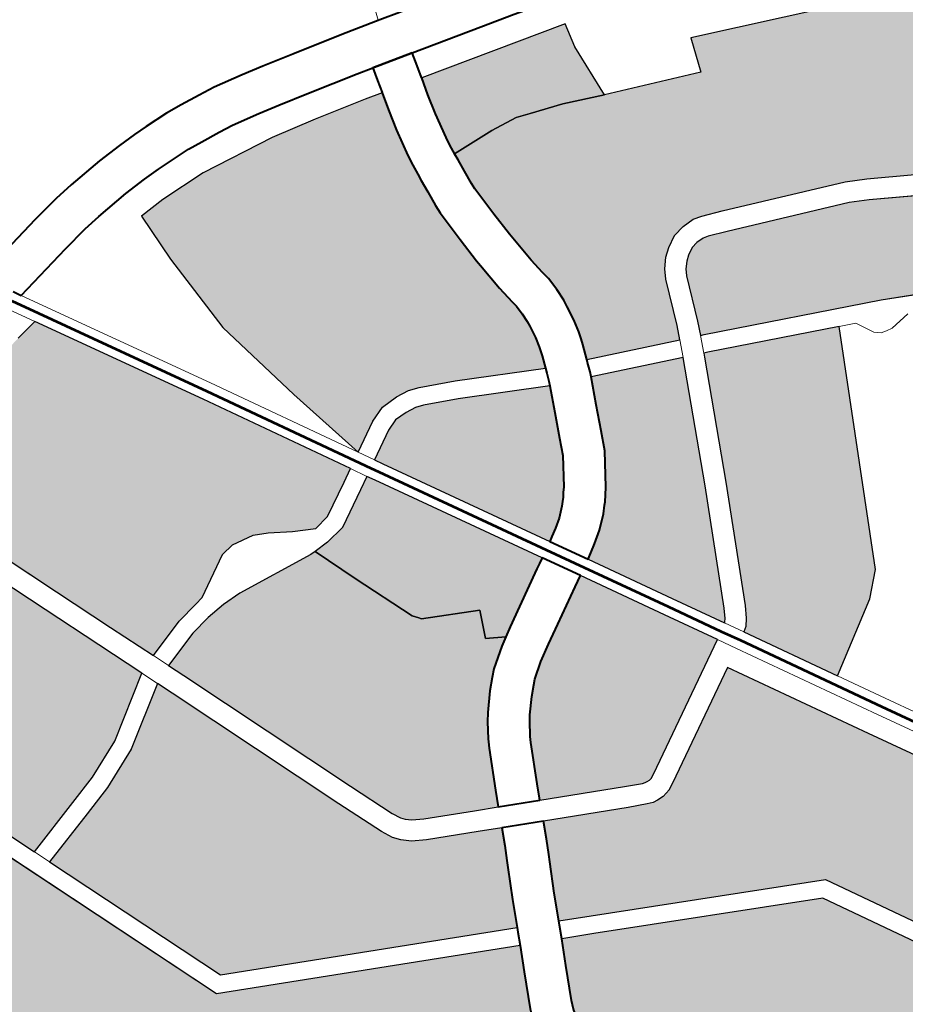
# Model space of a CAD drawing. Header units: metres. Extents: x 148691 to 149199, y 486355 to 486958.
# Tile 55 of 93: x 149125.51 to 149132.86, y 486525.89 to 486534.07. Entities that reach past the tile are written whole.
import ezdxf

# ---------------------------------------------------------------- set-up
doc = ezdxf.new("R2010")
doc.units = ezdxf.units.M
doc.header["$MEASUREMENT"] = 0
for name, color, linetype, lineweight in [('WVB-alg-onderhoek', 7, 'Continuous', 30), ('WVB-pen-brm-dik 018', 6, 'Continuous', 13), ('WVB-pen-brm-dik 050', 6, 'Continuous', 53), ('WVB-pen-dik 035', 1, 'Continuous', 40), ('WVB-raster-20%', 254, 'Continuous', 30), ('WVB-raster-60%', 253, 'Continuous', 30)]:
    doc.layers.add(name, color=color, linetype=linetype, lineweight=lineweight)

# ---------------------------------------------------------------- blocks, each defined once
blk = doc.blocks.new('INZET')
at = {"layer": 'WVB-raster-20%'}
for points in [[(-0.124828, -0.076687), (-0.124881, -0.075963), (-0.124881, -0.075504), (-0.124833, -0.075266), (-0.124722, -0.074711), (-0.124532, -0.07403), (-0.124118, -0.072438), (-0.124698, -0.072322), (-0.124072, -0.070026), (-0.12282, -0.067058), (-0.123887, -0.066664), (-0.12333, -0.065389), (-0.122287, -0.065852), (-0.121962, -0.065017), (-0.121104, -0.063696), (-0.120478, -0.063139), (-0.119945, -0.062791), (-0.119018, -0.062351), (-0.116277, -0.061034), (-0.116225, -0.061122), (-0.11617, -0.061215), (-0.116119, -0.061309), (-0.116065, -0.06141), (-0.115915, -0.061618), (-0.115731, -0.061848), (-0.115482, -0.062108), (-0.115365, -0.062212), (-0.115081, -0.062413), (-0.114884, -0.06253), (-0.114676, -0.062638), (-0.11449, -0.06272), (-0.114321, -0.062787), (-0.114074, -0.062866), (-0.114107, -0.06296), (-0.114198, -0.063226), (-0.114251, -0.063343), (-0.114307, -0.063433), (-0.114361, -0.0635), (-0.114433, -0.063571), (-0.114506, -0.063624), (-0.115791, -0.064335), (-0.118399, -0.065744), (-0.118933, -0.066033), (-0.119063, -0.066144), (-0.119167, -0.066238), (-0.119301, -0.066378), (-0.119415, -0.066522), (-0.119611, -0.066897), (-0.120384, -0.068727), (-0.121264, -0.07083), (-0.121387, -0.07117), (-0.121917, -0.073204), (-0.121997, -0.073541), (-0.122016, -0.073691), (-0.121991, -0.073897), (-0.121924, -0.07409), (-0.121792, -0.074267), (-0.121672, -0.074387), (-0.121509, -0.074493), (-0.121348, -0.074561), (-0.12058, -0.074754), (-0.120352, -0.074823), (-0.120784, -0.076342), (-0.121033, -0.076284), (-0.121129, -0.076264), (-0.121249, -0.076246), (-0.121463, -0.076225), (-0.121705, -0.076221), (-0.121832, -0.076221), (-0.12204, -0.076241), (-0.122268, -0.076275), (-0.122403, -0.076317), (-0.122671, -0.076389), (-0.123137, -0.07649), (-0.123221, -0.076508), (-0.123638, -0.076581), (-0.124155, -0.076661), (-0.124259, -0.07667), (-0.124496, -0.076679), (-0.124711, -0.076684)], [(-0.115565, -0.076149), (-0.11563, -0.076078), (-0.115746, -0.076005), (-0.11594, -0.075925), (-0.117901, -0.075251), (-0.119902, -0.074594), (-0.119969, -0.074574), (-0.119951, -0.074511), (-0.119313, -0.072379), (-0.11546, -0.073729), (-0.115075, -0.074041), (-0.114191, -0.075111)], [(-0.117567, -0.088123), (-0.117983, -0.087197), (-0.118212, -0.086697), (-0.11859, -0.086053), (-0.119353, -0.085157), (-0.119094, -0.085014), (-0.116179, -0.083425), (-0.11544, -0.083015), (-0.115269, -0.082898), (-0.115166, -0.082794), (-0.115067, -0.082647), (-0.114971, -0.082419), (-0.114692, -0.081598), (-0.114564, -0.081219), (-0.114279, -0.081311), (-0.114044, -0.081396), (-0.113931, -0.081437), (-0.113429, -0.081619), (-0.112979, -0.081768), (-0.114583, -0.08649)], [(-0.121509, -0.090279), (-0.12227, -0.088892), (-0.122839, -0.087845), (-0.122983, -0.087576), (-0.122999, -0.087534), (-0.123009, -0.087496), (-0.123013, -0.087432), (-0.12301, -0.087375), (-0.122996, -0.087301), (-0.12297, -0.087224), (-0.122956, -0.087197), (-0.122914, -0.08714), (-0.122875, -0.0871), (-0.122842, -0.087075), (-0.122678, -0.086986), (-0.121309, -0.086233), (-0.120371, -0.08572), (-0.119621, -0.085305), (-0.118835, -0.086227), (-0.118479, -0.086835), (-0.118257, -0.087321), (-0.117831, -0.088267)]]:
    blk.add_hatch(color=256, dxfattribs=at).paths.add_polyline_path(points)
at = {"layer": 'WVB-raster-20%', "extrusion": (0, 0, -1)}
for points in [[(0.120256, -0.074487), (0.120239, -0.074427), (0.11938, -0.071558), (0.119094, -0.070733), (0.117783, -0.067528), (0.117413, -0.066636), (0.118075, -0.066364), (0.118059, -0.066299), (0.115479, -0.064906), (0.113856, -0.064008), (0.113151, -0.06352), (0.11319, -0.063453), (0.113208, -0.063421), (0.113289, -0.063309), (0.113361, -0.063232), (0.11348, -0.063117), (0.113532, -0.063076), (0.113627, -0.063024), (0.113742, -0.062977), (0.113776, -0.063074), (0.113872, -0.063356), (0.113942, -0.063509), (0.114021, -0.063636), (0.114101, -0.063734), (0.114205, -0.063839), (0.114318, -0.06392), (0.115623, -0.064642), (0.118233, -0.066052), (0.118733, -0.066322), (0.118831, -0.066407), (0.118924, -0.06649), (0.119037, -0.066608), (0.11912, -0.066713), (0.119295, -0.067047), (0.120061, -0.068863), (0.120938, -0.070957), (0.121052, -0.071274), (0.121577, -0.073289), (0.121652, -0.073604), (0.121664, -0.073692), (0.121648, -0.073817), (0.121611, -0.073924), (0.121526, -0.074037), (0.12145, -0.074114), (0.121344, -0.074183), (0.121236, -0.074228), (0.120487, -0.074417)], [(0.112754, -0.081105), (0.112579, -0.080591), (0.111296, -0.07687), (0.1082, -0.074546), (0.108613, -0.073993), (0.109591, -0.072712), (0.109656, -0.072652), (0.109734, -0.072617), (0.109811, -0.072603), (0.113103, -0.075104), (0.115167, -0.076663), (0.113972, -0.078267), (0.113825, -0.078466), (0.11377, -0.078606), (0.113764, -0.078718), (0.113764, -0.078801), (0.113786, -0.078899), (0.113884, -0.079207), (0.11434, -0.080556), (0.114054, -0.080648), (0.113805, -0.080738), (0.113692, -0.080779), (0.113199, -0.080958)], [(0.110972, -0.081622), (0.11075, -0.081581), (0.110617, -0.081543), (0.110429, -0.081462), (0.110269, -0.081385), (0.10997, -0.081217), (0.10973, -0.08108), (0.109638, -0.081029), (0.109002, -0.08068), (0.108549, -0.080433), (0.108389, -0.080346), (0.108289, -0.080293), (0.107749, -0.080008), (0.107081, -0.079633), (0.10699, -0.079584), (0.106635, -0.079393), (0.106567, -0.07935), (0.106465, -0.079277), (0.106333, -0.079174), (0.106208, -0.079067), (0.106116, -0.078968), (0.106039, -0.078882), (0.106006, -0.078844), (0.105874, -0.07868), (0.105789, -0.078566), (0.105751, -0.078504), (0.105718, -0.078444), (0.105674, -0.078354), (0.105583, -0.07815), (0.105547, -0.078057), (0.105452, -0.077782), (0.105335, -0.077451), (0.105275, -0.077287), (0.10522, -0.077134), (0.105138, -0.076892), (0.105111, -0.076804), (0.105036, -0.076567), (0.105, -0.076451), (0.104955, -0.07631), (0.104885, -0.076094), (0.107352, -0.075249), (0.107584, -0.075149), (0.107759, -0.075021), (0.107925, -0.074871), (0.10801, -0.074778), (0.111042, -0.077054), (0.112295, -0.080688), (0.112469, -0.0812), (0.112468, -0.0812), (0.112044, -0.081344), (0.111485, -0.081536), (0.111345, -0.081571), (0.111231, -0.081589)], [(0.117839, -0.077872), (0.116613, -0.076941), (0.115846, -0.076361), (0.115857, -0.076349), (0.115906, -0.076318), (0.116064, -0.076253), (0.118012, -0.075583), (0.120065, -0.07491), (0.120493, -0.076415), (0.120042, -0.076554), (0.119625, -0.076683), (0.119299, -0.076787), (0.118759, -0.077052), (0.118651, -0.077116), (0.118549, -0.077177), (0.118506, -0.077209), (0.118385, -0.077296), (0.118176, -0.077477), (0.118016, -0.077656), (0.117911, -0.077784)], [(0.119529, -0.084855), (0.119263, -0.084708), (0.116348, -0.083118), (0.115624, -0.082717), (0.115493, -0.082627), (0.115438, -0.082571), (0.115377, -0.08248), (0.115298, -0.082294), (0.115024, -0.081486), (0.114897, -0.081111), (0.115162, -0.08102), (0.115829, -0.080787), (0.115927, -0.080751), (0.115978, -0.080731), (0.116231, -0.080606), (0.116366, -0.080529), (0.116667, -0.080333), (0.116844, -0.080194), (0.116961, -0.080104), (0.117232, -0.079813), (0.117338, -0.07968), (0.11747, -0.079994), (0.117928, -0.079854), (0.118253, -0.080778), (0.118289, -0.080813), (0.118368, -0.080892), (0.119362, -0.081438), (0.120069, -0.081819), (0.120056, -0.081908), (0.120039, -0.083246), (0.119999, -0.083574), (0.119927, -0.083902), (0.119815, -0.084245)], [(0.123881, -0.090871), (0.123644, -0.090868), (0.123525, -0.090853), (0.123384, -0.090827), (0.123189, -0.090779), (0.122863, -0.090633), (0.12257, -0.090442), (0.122019, -0.090078), (0.122578, -0.08906), (0.123147, -0.088011), (0.1233, -0.087723), (0.123333, -0.087642), (0.123356, -0.087551), (0.123364, -0.087435), (0.123358, -0.087334), (0.123336, -0.087212), (0.123293, -0.087086), (0.123254, -0.087011), (0.123182, -0.086914), (0.123107, -0.086836), (0.123031, -0.086779), (0.122846, -0.086679), (0.121478, -0.085926), (0.12054, -0.085413), (0.119793, -0.085), (0.120095, -0.084355), (0.120217, -0.083981), (0.120268, -0.083831), (0.12074, -0.083203), (0.120803, -0.08298), (0.120787, -0.082601), (0.120704, -0.082367), (0.120538, -0.081994), (0.120401, -0.081632), (0.120483, -0.081367), (0.120859, -0.080854), (0.121009, -0.080655), (0.123171, -0.082285), (0.125618, -0.084153), (0.125499, -0.084525), (0.124994, -0.086079), (0.124612, -0.087203), (0.124247, -0.088377), (0.124036, -0.089256), (0.123881, -0.090379)], [(0.119798, -0.09289), (0.117177, -0.091454), (0.112537, -0.088929), (0.112563, -0.088883), (0.112637, -0.088739), (0.112689, -0.088616), (0.112745, -0.088451), (0.112809, -0.088251), (0.112836, -0.088109), (0.112868, -0.087923), (0.112873, -0.087799), (0.112882, -0.087623), (0.112875, -0.087424), (0.112861, -0.087199), (0.112827, -0.087001), (0.11281, -0.08691), (0.112776, -0.086766), (0.112742, -0.086659), (0.112689, -0.086478), (0.112596, -0.086203), (0.112166, -0.084888), (0.112116, -0.084751), (0.112075, -0.084638), (0.111804, -0.083896), (0.111589, -0.083243), (0.111436, -0.082764), (0.111296, -0.082374), (0.111276, -0.082289), (0.111332, -0.082282), (0.111486, -0.082257), (0.111683, -0.082208), (0.112271, -0.082007), (0.112691, -0.081864), (0.112694, -0.081862), (0.114337, -0.086697), (0.118527, -0.08899), (0.121101, -0.090399), (0.12064, -0.091241), (0.120584, -0.091371), (0.120556, -0.091471), (0.120536, -0.091523), (0.120509, -0.091586), (0.119916, -0.092678)]]:
    blk.add_hatch(color=256, dxfattribs=at).paths.add_polyline_path(points)
at = {"layer": 'WVB-raster-60%', "extrusion": (0, 0, -1)}
for points in [[(0.124979, -0.07669), (0.124831, -0.076687), (0.124828, -0.076687), (0.124881, -0.075963), (0.124881, -0.075504), (0.124833, -0.075266), (0.124722, -0.074711), (0.124532, -0.07403), (0.125467, -0.074093), (0.125877, -0.074059), (0.126197, -0.076583), (0.125901, -0.076621), (0.125564, -0.076658), (0.125131, -0.076685)], [(0.126338, -0.081771), (0.125483, -0.081676), (0.124073, -0.081438), (0.122537, -0.080915), (0.12119, -0.080416), (0.121532, -0.079963), (0.121667, -0.079712), (0.121705, -0.079425), (0.121705, -0.079199), (0.121667, -0.079018), (0.121489, -0.07844), (0.120974, -0.077016), (0.121183, -0.076968), (0.121252, -0.076954), (0.121335, -0.076941), (0.121504, -0.076925), (0.121711, -0.076921), (0.121799, -0.076921), (0.121956, -0.076936), (0.122111, -0.076959), (0.122208, -0.076989), (0.122505, -0.077069), (0.122989, -0.077174), (0.123088, -0.077196), (0.123525, -0.077272), (0.12407, -0.077356), (0.124214, -0.077369), (0.124475, -0.077379), (0.124695, -0.077384), (0.124815, -0.077387), (0.124983, -0.077391), (0.125165, -0.077385), (0.125625, -0.077355), (0.125983, -0.077316), (0.126284, -0.077278), (0.126322, -0.077577), (0.126417, -0.078465), (0.126481, -0.079241), (0.126496, -0.080524), (0.126417, -0.081327)]]:
    blk.add_hatch(color=256, dxfattribs=at).paths.add_polyline_path(points)
at = {"layer": 'WVB-raster-60%'}
for points in [[(-0.114673, -0.080447), (-0.114933, -0.080358), (-0.115591, -0.080129), (-0.115681, -0.080095), (-0.115699, -0.080089), (-0.115903, -0.079987), (-0.116002, -0.079931), (-0.116259, -0.079763), (-0.116414, -0.079642), (-0.116488, -0.079585), (-0.116702, -0.079355), (-0.116896, -0.079111), (-0.117119, -0.078819), (-0.117534, -0.078273), (-0.117594, -0.078194), (-0.117656, -0.07811), (-0.116432, -0.07718), (-0.115655, -0.076593), (-0.114253, -0.078475), (-0.114134, -0.078637), (-0.114117, -0.07868), (-0.114114, -0.078727), (-0.114114, -0.078763), (-0.114124, -0.078808), (-0.114217, -0.079097)], [(-0.12095, -0.080235), (-0.121278, -0.079801), (-0.121377, -0.079618), (-0.121405, -0.079405), (-0.121405, -0.07923), (-0.121376, -0.079093), (-0.121204, -0.078536), (-0.120681, -0.07709), (-0.120249, -0.077223), (-0.119835, -0.077351), (-0.11956, -0.077438), (-0.119093, -0.077667), (-0.119011, -0.077717), (-0.118934, -0.077762), (-0.118916, -0.077776), (-0.11882, -0.077845), (-0.118668, -0.077977), (-0.118548, -0.07811), (-0.118453, -0.078227), (-0.118397, -0.078296), (-0.120832, -0.080146)], [(-0.120069, -0.081819), (-0.120108, -0.081566), (-0.12021, -0.08123), (-0.120618, -0.080674), (-0.120769, -0.080475), (-0.120651, -0.080385), (-0.118214, -0.078534), (-0.118151, -0.078617), (-0.118091, -0.078697), (-0.117676, -0.079242), (-0.117448, -0.079542), (-0.117338, -0.07968), (-0.11747, -0.079994), (-0.117928, -0.079854), (-0.118253, -0.080778), (-0.118289, -0.080813), (-0.118368, -0.080892), (-0.119362, -0.081438)]]:
    blk.add_hatch(color=256, dxfattribs=at).paths.add_polyline_path(points)
at = {"layer": 'WVB-pen-brm-dik 018'}
for p, q in [((-0.120384, -0.068727), (-0.121264, -0.07083)), ((-0.120938, -0.070957), (-0.120061, -0.068863)), ((-0.124698, -0.072322), (-0.124072, -0.070026)), ((-0.119094, -0.070733), (-0.11938, -0.071558)), ((-0.121264, -0.07083), (-0.121387, -0.07117)), ((-0.121052, -0.071274), (-0.120938, -0.070957)), ((-0.121387, -0.07117), (-0.121917, -0.073204)), ((-0.121577, -0.073289), (-0.121052, -0.071274)), ((-0.118965, -0.071276), (-0.118876, -0.071618)), ((-0.118876, -0.071618), (-0.118965, -0.071276)), ((-0.11938, -0.071558), (-0.120239, -0.074427)), ((-0.11888, -0.071721), (-0.118895, -0.071813)), ((-0.118895, -0.071813), (-0.11888, -0.071721)), ((-0.118876, -0.071618), (-0.11888, -0.071721)), ((-0.11888, -0.071721), (-0.118876, -0.071618)), ((-0.11896, -0.071913), (-0.119098, -0.072017)), ((-0.119098, -0.072017), (-0.11896, -0.071913)), ((-0.118895, -0.071813), (-0.11896, -0.071913)), ((-0.11896, -0.071913), (-0.118895, -0.071813)), ((-0.119098, -0.072017), (-0.119232, -0.072109)), ((-0.119232, -0.072109), (-0.119098, -0.072017)), ((-0.119232, -0.072109), (-0.119313, -0.072379)), ((-0.119313, -0.072379), (-0.119232, -0.072109)), ((-0.124118, -0.072438), (-0.124698, -0.072322)), ((-0.119951, -0.074511), (-0.119313, -0.072379)), ((-0.119313, -0.072379), (-0.11546, -0.073729)), ((-0.110013, -0.072317), (-0.113315, -0.074825)), ((-0.124532, -0.07403), (-0.124118, -0.072438)), ((-0.113103, -0.075104), (-0.109811, -0.072603)), ((-0.121917, -0.073204), (-0.121997, -0.073541)), ((-0.121652, -0.073604), (-0.121577, -0.073289)), ((-0.121997, -0.073541), (-0.122016, -0.073691)), ((-0.122016, -0.073691), (-0.121991, -0.073897)), ((-0.121664, -0.073692), (-0.121652, -0.073604)), ((-0.121648, -0.073817), (-0.121664, -0.073692)), ((-0.11546, -0.073729), (-0.115075, -0.074041)), ((-0.121991, -0.073897), (-0.121924, -0.07409)), ((-0.121611, -0.073924), (-0.121648, -0.073817)), ((-0.126197, -0.076583), (-0.125877, -0.074059)), ((-0.125877, -0.074059), (-0.125467, -0.074093)), ((-0.125467, -0.074093), (-0.124532, -0.07403)), ((-0.121526, -0.074037), (-0.121611, -0.073924)), ((-0.12145, -0.074114), (-0.121526, -0.074037)), ((-0.115075, -0.074041), (-0.114191, -0.075111)), ((-0.121924, -0.07409), (-0.121792, -0.074267)), ((-0.121344, -0.074183), (-0.12145, -0.074114)), ((-0.121236, -0.074228), (-0.121344, -0.074183)), ((-0.120487, -0.074417), (-0.121236, -0.074228)), ((-0.113496, -0.074586), (-0.112996, -0.074205)), ((-0.121792, -0.074267), (-0.121672, -0.074387)), ((-0.121672, -0.074387), (-0.121509, -0.074493)), ((-0.121509, -0.074493), (-0.121348, -0.074561)), ((-0.120256, -0.074487), (-0.120487, -0.074417)), ((-0.120239, -0.074427), (-0.120256, -0.074487)), ((-0.120256, -0.074487), (-0.119969, -0.074574)), ((-0.119969, -0.074574), (-0.120256, -0.074487)), ((-0.119969, -0.074574), (-0.119951, -0.074511)), ((-0.1082, -0.074546), (-0.111296, -0.07687)), ((-0.121348, -0.074561), (-0.12058, -0.074754)), ((-0.119902, -0.074594), (-0.119969, -0.074574)), ((-0.117901, -0.075251), (-0.119902, -0.074594)), ((-0.114191, -0.075111), (-0.113496, -0.074586)), ((-0.126417, -0.074733), (-0.126491, -0.075319)), ((-0.120352, -0.074823), (-0.120784, -0.076342)), ((-0.12058, -0.074754), (-0.120352, -0.074823)), ((-0.120065, -0.07491), (-0.120352, -0.074823)), ((-0.120352, -0.074823), (-0.120065, -0.07491)), ((-0.113315, -0.074825), (-0.115376, -0.076382)), ((-0.111042, -0.077054), (-0.10801, -0.074778)), ((-0.120493, -0.076415), (-0.120065, -0.07491)), ((-0.120065, -0.07491), (-0.118012, -0.075583)), ((-0.115167, -0.076663), (-0.113103, -0.075104)), ((-0.126491, -0.075319), (-0.12664, -0.076526)), ((-0.11594, -0.075925), (-0.117901, -0.075251)), ((-0.118012, -0.075583), (-0.116064, -0.076253)), ((-0.115746, -0.076005), (-0.11594, -0.075925)), ((-0.11563, -0.076078), (-0.115746, -0.076005)), ((-0.115846, -0.076361), (-0.115565, -0.076149)), ((-0.115565, -0.076149), (-0.11563, -0.076078)), ((-0.120784, -0.076342), (-0.120733, -0.076354)), ((-0.120733, -0.076354), (-0.120574, -0.07639)), ((-0.116064, -0.076253), (-0.115906, -0.076318)), ((-0.115906, -0.076318), (-0.115857, -0.076349)), ((-0.115857, -0.076349), (-0.115846, -0.076361)), ((-0.120574, -0.07639), (-0.120493, -0.076415)), ((-0.115376, -0.076382), (-0.115655, -0.076593)), ((-0.12664, -0.076526), (-0.126409, -0.076557)), ((-0.126409, -0.076557), (-0.126202, -0.076583)), ((-0.126202, -0.076583), (-0.126197, -0.076583)), ((-0.115655, -0.076593), (-0.114253, -0.078475)), ((-0.113972, -0.078267), (-0.115167, -0.076663)), ((-0.127452, -0.077417), (-0.127381, -0.076823)), ((-0.127381, -0.076823), (-0.127366, -0.076701)), ((-0.111296, -0.07687), (-0.112579, -0.080591)), ((-0.120974, -0.077016), (-0.121489, -0.07844)), ((-0.121204, -0.078536), (-0.120681, -0.07709)), ((-0.120891, -0.077036), (-0.120974, -0.077016)), ((-0.120756, -0.077067), (-0.120891, -0.077036)), ((-0.120681, -0.07709), (-0.120756, -0.077067)), ((-0.112295, -0.080688), (-0.111042, -0.077054)), ((-0.126723, -0.077221), (-0.126756, -0.077497)), ((-0.126499, -0.077251), (-0.126723, -0.077221)), ((-0.12629, -0.077277), (-0.126499, -0.077251)), ((-0.126322, -0.077577), (-0.126284, -0.077278)), ((-0.126284, -0.077278), (-0.12629, -0.077277)), ((-0.127547, -0.078291), (-0.127452, -0.077417)), ((-0.126756, -0.077497), (-0.126851, -0.078364)), ((-0.126417, -0.078465), (-0.126322, -0.077577)), ((-0.127601, -0.078825), (-0.127547, -0.078291)), ((-0.113825, -0.078466), (-0.113972, -0.078267)), ((-0.126851, -0.078364), (-0.126904, -0.078891)), ((-0.126481, -0.079241), (-0.126417, -0.078465)), ((-0.121489, -0.07844), (-0.121667, -0.079018)), ((-0.114253, -0.078475), (-0.114134, -0.078637)), ((-0.11377, -0.078606), (-0.113825, -0.078466)), ((-0.121376, -0.079093), (-0.121204, -0.078536)), ((-0.114134, -0.078637), (-0.114117, -0.07868)), ((-0.113764, -0.078718), (-0.11377, -0.078606)), ((-0.114124, -0.078808), (-0.114217, -0.079097)), ((-0.114114, -0.078763), (-0.114124, -0.078808)), ((-0.114117, -0.07868), (-0.114114, -0.078727)), ((-0.114114, -0.078727), (-0.114114, -0.078763)), ((-0.113786, -0.078899), (-0.113764, -0.078801)), ((-0.113764, -0.078801), (-0.113764, -0.078718)), ((-0.127634, -0.079196), (-0.127601, -0.078825)), ((-0.126904, -0.078891), (-0.126936, -0.079251)), ((-0.113884, -0.079207), (-0.113786, -0.078899)), ((-0.121667, -0.079018), (-0.121705, -0.079199)), ((-0.121405, -0.07923), (-0.121376, -0.079093)), ((-0.114217, -0.079097), (-0.114673, -0.080447)), ((-0.127668, -0.079703), (-0.127634, -0.079196)), ((-0.126936, -0.079251), (-0.126968, -0.079726)), ((-0.126496, -0.080524), (-0.126481, -0.079241)), ((-0.121705, -0.079199), (-0.121705, -0.079425)), ((-0.121405, -0.079405), (-0.121405, -0.07923)), ((-0.11434, -0.080556), (-0.113884, -0.079207)), ((-0.121705, -0.079425), (-0.121667, -0.079712)), ((-0.121377, -0.079618), (-0.121405, -0.079405)), ((-0.121278, -0.079801), (-0.121377, -0.079618)), ((-0.127668, -0.079986), (-0.127668, -0.079703)), ((-0.126968, -0.079726), (-0.126968, -0.079979)), ((-0.121667, -0.079712), (-0.121532, -0.079963)), ((-0.12095, -0.080235), (-0.121278, -0.079801)), ((-0.127662, -0.080322), (-0.127668, -0.079986)), ((-0.126968, -0.079979), (-0.126962, -0.080305)), ((-0.121532, -0.079963), (-0.12119, -0.080416)), ((-0.12119, -0.080416), (-0.12095, -0.080235)), ((-0.127654, -0.080602), (-0.127662, -0.080322)), ((-0.126962, -0.080305), (-0.126955, -0.08056)), ((-0.123353, -0.082046), (-0.12119, -0.080416)), ((-0.12119, -0.080416), (-0.122537, -0.080915)), ((-0.127617, -0.081007), (-0.127654, -0.080602)), ((-0.126955, -0.08056), (-0.126921, -0.080937)), ((-0.126417, -0.081327), (-0.126496, -0.080524)), ((-0.120769, -0.080475), (-0.121009, -0.080655)), ((-0.120618, -0.080674), (-0.120769, -0.080475)), ((-0.114673, -0.080447), (-0.114897, -0.081111)), ((-0.114564, -0.081219), (-0.11434, -0.080556)), ((-0.112579, -0.080591), (-0.112754, -0.081105)), ((-0.121009, -0.080655), (-0.120859, -0.080854)), ((-0.12021, -0.08123), (-0.120618, -0.080674)), ((-0.112469, -0.0812), (-0.112295, -0.080688)), ((-0.122537, -0.080915), (-0.124073, -0.081438)), ((-0.120859, -0.080854), (-0.120483, -0.081367)), ((-0.127592, -0.08124), (-0.127617, -0.081007)), ((-0.126921, -0.080937), (-0.126897, -0.081151)), ((-0.127547, -0.081546), (-0.127592, -0.08124)), ((-0.126897, -0.081151), (-0.126856, -0.081436)), ((-0.120108, -0.081566), (-0.12021, -0.08123)), ((-0.114897, -0.081111), (-0.115024, -0.081486)), ((-0.114692, -0.081598), (-0.114564, -0.081219)), ((-0.112754, -0.081105), (-0.112688, -0.081127)), ((-0.112688, -0.081127), (-0.112469, -0.0812)), ((-0.126338, -0.081771), (-0.126417, -0.081327)), ((-0.120483, -0.081367), (-0.120401, -0.081632)), ((-0.127477, -0.081958), (-0.127547, -0.081546)), ((-0.126856, -0.081436), (-0.12679, -0.081823)), ((-0.124073, -0.081438), (-0.125483, -0.081676)), ((-0.120069, -0.081819), (-0.120108, -0.081566)), ((-0.115024, -0.081486), (-0.115298, -0.082294)), ((-0.125483, -0.081676), (-0.126338, -0.081771)), ((-0.120401, -0.081632), (-0.120538, -0.081994)), ((-0.114971, -0.082419), (-0.114692, -0.081598)), ((-0.12679, -0.081823), (-0.126663, -0.082395)), ((-0.120056, -0.081908), (-0.120069, -0.081819)), ((-0.120039, -0.083246), (-0.120056, -0.081908)), ((-0.112979, -0.081768), (-0.114583, -0.08649)), ((-0.114337, -0.086697), (-0.112694, -0.081862)), ((-0.112908, -0.081792), (-0.112979, -0.081768)), ((-0.112694, -0.081862), (-0.112908, -0.081792)), ((-0.127344, -0.082558), (-0.127477, -0.081958)), ((-0.126107, -0.084149), (-0.123353, -0.082046)), ((-0.120538, -0.081994), (-0.120704, -0.082367)), ((-0.126663, -0.082395), (-0.126587, -0.082693)), ((-0.120704, -0.082367), (-0.120787, -0.082601)), ((-0.115298, -0.082294), (-0.115377, -0.08248)), ((-0.12726, -0.082886), (-0.127344, -0.082558)), ((-0.115438, -0.082571), (-0.115493, -0.082627)), ((-0.115377, -0.08248), (-0.115438, -0.082571)), ((-0.115067, -0.082647), (-0.114971, -0.082419)), ((-0.126587, -0.082693), (-0.126445, -0.083139)), ((-0.120787, -0.082601), (-0.120803, -0.08298)), ((-0.115624, -0.082717), (-0.116348, -0.083118)), ((-0.115493, -0.082627), (-0.115624, -0.082717)), ((-0.115166, -0.082794), (-0.115067, -0.082647)), ((-0.127111, -0.083356), (-0.12726, -0.082886)), ((-0.11544, -0.083015), (-0.115269, -0.082898)), ((-0.115269, -0.082898), (-0.115166, -0.082794)), ((-0.120803, -0.08298), (-0.12074, -0.083203)), ((-0.116179, -0.083425), (-0.11544, -0.083015)), ((-0.126445, -0.083139), (-0.126107, -0.084149)), ((-0.12074, -0.083203), (-0.120268, -0.083831)), ((-0.116348, -0.083118), (-0.119263, -0.084708)), ((-0.126797, -0.084293), (-0.127111, -0.083356)), ((-0.119999, -0.083574), (-0.120039, -0.083246)), ((-0.119094, -0.085014), (-0.116179, -0.083425)), ((-0.119927, -0.083902), (-0.119999, -0.083574)), ((-0.120268, -0.083831), (-0.120217, -0.083981)), ((-0.120217, -0.083981), (-0.120095, -0.084355)), ((-0.119815, -0.084245), (-0.119927, -0.083902)), ((-0.125618, -0.084153), (-0.126006, -0.084449)), ((-0.125499, -0.084525), (-0.125618, -0.084153)), ((-0.120095, -0.084355), (-0.119793, -0.085)), ((-0.119529, -0.084855), (-0.119815, -0.084245)), ((-0.119793, -0.085), (-0.119529, -0.084855)), ((-0.119529, -0.084855), (-0.119793, -0.085)), ((-0.119263, -0.084708), (-0.119529, -0.084855)), ((-0.119793, -0.085), (-0.12054, -0.085413)), ((-0.119353, -0.085157), (-0.119094, -0.085014)), ((-0.119353, -0.085157), (-0.119621, -0.085305)), ((-0.119621, -0.085305), (-0.119353, -0.085157)), ((-0.11859, -0.086053), (-0.119353, -0.085157)), ((-0.120371, -0.08572), (-0.119621, -0.085305)), ((-0.119621, -0.085305), (-0.118835, -0.086227)), ((-0.12054, -0.085413), (-0.121478, -0.085926)), ((-0.121309, -0.086233), (-0.120371, -0.08572)), ((-0.121478, -0.085926), (-0.122846, -0.086679)), ((-0.118212, -0.086697), (-0.11859, -0.086053)), ((-0.122678, -0.086986), (-0.121309, -0.086233)), ((-0.118835, -0.086227), (-0.118479, -0.086835)), ((-0.114583, -0.08649), (-0.117567, -0.088123)), ((-0.118527, -0.08899), (-0.114337, -0.086697)), ((-0.117983, -0.087197), (-0.118212, -0.086697)), ((-0.118479, -0.086835), (-0.118257, -0.087321)), ((-0.117567, -0.088123), (-0.117983, -0.087197)), ((-0.118257, -0.087321), (-0.117831, -0.088267)), ((-0.117831, -0.088267), (-0.117567, -0.088123)), ((-0.117567, -0.088123), (-0.117831, -0.088267)), ((-0.117831, -0.088267), (-0.121509, -0.090279))]:
    blk.add_line(p, q, dxfattribs=at)
at = {"layer": 'WVB-pen-brm-dik 018', "ltscale": 0.5}
blk.add_line((-0.128367, -0.076568), (-0.127382, -0.076775), dxfattribs=at)
at = {"layer": 'WVB-pen-brm-dik 050'}
for p, q in [((-0.115746, -0.076474), (-0.115467, -0.076263)), ((-0.121099, -0.080536), (-0.12086, -0.080355))]:
    blk.add_line(p, q, dxfattribs=at)
at = {"layer": 'WVB-pen-brm-dik 050', "flags": 128}
for points in [[(-0.115467, -0.076263), (-0.113405, -0.074705), (-0.110103, -0.072196), (-0.110016, -0.072135)], [(-0.117747, -0.077991), (-0.116523, -0.077061), (-0.115746, -0.076474)], [(-0.118304, -0.078414), (-0.117747, -0.077991)], [(-0.12086, -0.080355), (-0.120741, -0.080266), (-0.118304, -0.078414)], [(-0.125709, -0.084034), (-0.123262, -0.082166), (-0.121099, -0.080536)], [(-0.126097, -0.08433), (-0.125709, -0.084034)]]:
    blk.add_lwpolyline(points, dxfattribs=at)
at = {"layer": 'WVB-pen-dik 035', "flags": 128}
for points in [[(-0.126993, -0.073821), (-0.127013, -0.073952), (-0.127033, -0.074093), (-0.127111, -0.07464), (-0.127186, -0.075232), (-0.127336, -0.076451), (-0.127366, -0.076701), (-0.127381, -0.076823), (-0.127452, -0.077417), (-0.127547, -0.078291), (-0.127601, -0.078825), (-0.127634, -0.079196), (-0.127668, -0.079703), (-0.127668, -0.079986), (-0.127662, -0.080322), (-0.127654, -0.080602), (-0.127617, -0.081007), (-0.127592, -0.08124), (-0.127547, -0.081546), (-0.127477, -0.081958), (-0.127344, -0.082558), (-0.12726, -0.082886), (-0.127111, -0.083356), (-0.126797, -0.084293)], [(-0.12664, -0.076526), (-0.126491, -0.075319), (-0.126417, -0.074733), (-0.12634, -0.074192), (-0.126321, -0.074055), (-0.126301, -0.07393)], [(-0.120784, -0.076342), (-0.121033, -0.076284), (-0.121129, -0.076264), (-0.121249, -0.076246), (-0.121463, -0.076225), (-0.121705, -0.076221), (-0.121832, -0.076221), (-0.12204, -0.076241), (-0.122268, -0.076275), (-0.122403, -0.076317), (-0.122671, -0.076389), (-0.123137, -0.07649), (-0.123221, -0.076508), (-0.123638, -0.076581), (-0.124155, -0.076661), (-0.124259, -0.07667), (-0.124496, -0.076679), (-0.124711, -0.076684), (-0.124828, -0.076687)], [(-0.120493, -0.076415), (-0.120574, -0.07639), (-0.120733, -0.076354), (-0.120784, -0.076342)], [(-0.117839, -0.077872), (-0.117911, -0.077784), (-0.118016, -0.077656), (-0.118176, -0.077477), (-0.118385, -0.077296), (-0.118506, -0.077209), (-0.118549, -0.077177), (-0.118651, -0.077116), (-0.118759, -0.077052), (-0.119299, -0.076787), (-0.119625, -0.076683), (-0.120042, -0.076554), (-0.120493, -0.076415)], [(-0.12664, -0.076526), (-0.126723, -0.077221)], [(-0.126723, -0.077221), (-0.12664, -0.076526)], [(-0.126197, -0.076583), (-0.126202, -0.076583), (-0.126409, -0.076557), (-0.12664, -0.076526)], [(-0.124828, -0.076687), (-0.124831, -0.076687), (-0.124979, -0.07669), (-0.125131, -0.076685), (-0.125564, -0.076658), (-0.125901, -0.076621), (-0.126197, -0.076583)], [(-0.126284, -0.077278), (-0.125983, -0.077316), (-0.125625, -0.077355), (-0.125165, -0.077385), (-0.124983, -0.077391), (-0.124815, -0.077387), (-0.124695, -0.077384), (-0.124475, -0.077379), (-0.124214, -0.077369), (-0.12407, -0.077356), (-0.123525, -0.077272), (-0.123088, -0.077196), (-0.122989, -0.077174), (-0.122505, -0.077069), (-0.122208, -0.076989), (-0.122111, -0.076959), (-0.121956, -0.076936), (-0.121799, -0.076921), (-0.121711, -0.076921), (-0.121504, -0.076925), (-0.121335, -0.076941), (-0.121252, -0.076954), (-0.121183, -0.076968), (-0.120974, -0.077016)], [(-0.120974, -0.077016), (-0.120891, -0.077036), (-0.120756, -0.077067), (-0.120681, -0.07709)], [(-0.120681, -0.07709), (-0.120249, -0.077223), (-0.119835, -0.077351), (-0.11956, -0.077438), (-0.119093, -0.077667), (-0.119011, -0.077717), (-0.118934, -0.077762), (-0.118916, -0.077776), (-0.11882, -0.077845), (-0.118668, -0.077977), (-0.118548, -0.07811), (-0.118453, -0.078227), (-0.118397, -0.078296)], [(-0.126107, -0.084149), (-0.126445, -0.083139), (-0.126587, -0.082693), (-0.126663, -0.082395), (-0.12679, -0.081823), (-0.126856, -0.081436), (-0.126897, -0.081151), (-0.126921, -0.080937), (-0.126955, -0.08056), (-0.126962, -0.080305), (-0.126968, -0.079979), (-0.126968, -0.079726), (-0.126936, -0.079251), (-0.126904, -0.078891), (-0.126851, -0.078364), (-0.126756, -0.077497), (-0.126723, -0.077221)], [(-0.126723, -0.077221), (-0.126499, -0.077251), (-0.12629, -0.077277), (-0.126284, -0.077278)], [(-0.118397, -0.078296), (-0.117839, -0.077872)], [(-0.117656, -0.07811), (-0.118214, -0.078534)], [(-0.114673, -0.080447), (-0.114933, -0.080358), (-0.115591, -0.080129), (-0.115681, -0.080095), (-0.115699, -0.080089), (-0.115903, -0.079987), (-0.116002, -0.079931), (-0.116259, -0.079763), (-0.116414, -0.079642), (-0.116488, -0.079585), (-0.116702, -0.079355), (-0.116896, -0.079111), (-0.117119, -0.078819), (-0.117534, -0.078273), (-0.117594, -0.078194), (-0.117656, -0.07811)], [(-0.118214, -0.078534), (-0.118151, -0.078617), (-0.118091, -0.078697), (-0.117676, -0.079242), (-0.117448, -0.079542), (-0.117338, -0.07968)], [(-0.117338, -0.07968), (-0.117232, -0.079813), (-0.116961, -0.080104), (-0.116844, -0.080194), (-0.116667, -0.080333), (-0.116366, -0.080529), (-0.116231, -0.080606), (-0.115978, -0.080731), (-0.115927, -0.080751), (-0.115829, -0.080787), (-0.115162, -0.08102), (-0.114897, -0.081111)], [(-0.114897, -0.081111), (-0.114673, -0.080447)], [(-0.11434, -0.080556), (-0.114564, -0.081219)], [(-0.112754, -0.081105), (-0.113199, -0.080958), (-0.113692, -0.080779), (-0.113805, -0.080738), (-0.114054, -0.080648), (-0.11434, -0.080556)], [(-0.114564, -0.081219), (-0.114279, -0.081311), (-0.114044, -0.081396), (-0.113931, -0.081437), (-0.113429, -0.081619), (-0.112979, -0.081768)], [(-0.112469, -0.0812), (-0.112688, -0.081127), (-0.112754, -0.081105)], [(-0.110972, -0.081622), (-0.111231, -0.081589), (-0.111345, -0.081571), (-0.111485, -0.081536), (-0.112044, -0.081344), (-0.112468, -0.0812), (-0.112469, -0.0812)], [(-0.112979, -0.081768), (-0.112908, -0.081792), (-0.112694, -0.081862)], [(-0.112694, -0.081862), (-0.112691, -0.081864), (-0.112271, -0.082007), (-0.111683, -0.082208), (-0.111486, -0.082257), (-0.111332, -0.082282), (-0.111276, -0.082289)], [(-0.126224, -0.084238), (-0.126107, -0.084149)]]:
    blk.add_lwpolyline(points, dxfattribs=at)
at = {"layer": 'WVB-raster-20%', "flags": 128}
for points in [[(-0.124072, -0.070026), (-0.124698, -0.072322), (-0.124118, -0.072438), (-0.124532, -0.07403), (-0.124722, -0.074711), (-0.124833, -0.075266), (-0.124881, -0.075504), (-0.124881, -0.075963), (-0.124828, -0.076687), (-0.124711, -0.076684), (-0.124496, -0.076679), (-0.124259, -0.07667), (-0.124155, -0.076661), (-0.123638, -0.076581), (-0.123221, -0.076508), (-0.123137, -0.07649), (-0.122671, -0.076389), (-0.122403, -0.076317), (-0.122268, -0.076275), (-0.12204, -0.076241), (-0.121832, -0.076221), (-0.121705, -0.076221), (-0.121463, -0.076225), (-0.121249, -0.076246), (-0.121129, -0.076264), (-0.121033, -0.076284), (-0.120784, -0.076342), (-0.120352, -0.074823), (-0.12058, -0.074754), (-0.121348, -0.074561), (-0.121509, -0.074493), (-0.121672, -0.074387), (-0.121792, -0.074267), (-0.121924, -0.07409), (-0.121991, -0.073897), (-0.122016, -0.073691), (-0.121997, -0.073541), (-0.121917, -0.073204), (-0.121387, -0.07117), (-0.121264, -0.07083), (-0.120384, -0.068727)], [(-0.120061, -0.068863), (-0.120938, -0.070957), (-0.121052, -0.071274), (-0.121577, -0.073289), (-0.121652, -0.073604), (-0.121664, -0.073692), (-0.121648, -0.073817), (-0.121611, -0.073924), (-0.121526, -0.074037), (-0.12145, -0.074114), (-0.121344, -0.074183), (-0.121236, -0.074228), (-0.120487, -0.074417), (-0.120256, -0.074487), (-0.120239, -0.074427), (-0.11938, -0.071558), (-0.119094, -0.070733)], [(-0.10801, -0.074778), (-0.111042, -0.077054), (-0.112295, -0.080688), (-0.112469, -0.0812), (-0.112468, -0.0812), (-0.112044, -0.081344), (-0.111485, -0.081536), (-0.111345, -0.081571)], [(-0.122846, -0.086679), (-0.121478, -0.085926), (-0.12054, -0.085413), (-0.119793, -0.085), (-0.120095, -0.084355), (-0.120217, -0.083981), (-0.120268, -0.083831), (-0.12074, -0.083203), (-0.120803, -0.08298), (-0.120787, -0.082601), (-0.120704, -0.082367), (-0.120538, -0.081994), (-0.120401, -0.081632), (-0.120483, -0.081367), (-0.120859, -0.080854), (-0.121009, -0.080655), (-0.123171, -0.082285), (-0.125618, -0.084153), (-0.125499, -0.084525)], [(-0.111683, -0.082208), (-0.112271, -0.082007), (-0.112691, -0.081864), (-0.112694, -0.081862), (-0.114337, -0.086697), (-0.118527, -0.08899), (-0.121101, -0.090399), (-0.12064, -0.091241), (-0.120584, -0.091371), (-0.120556, -0.091471), (-0.120536, -0.091523), (-0.120509, -0.091586), (-0.119916, -0.092678), (-0.119798, -0.09289), (-0.117177, -0.091454), (-0.112537, -0.088929)]]:
    blk.add_lwpolyline(points, dxfattribs=at)
for points in [[(-0.114191, -0.075111), (-0.115075, -0.074041), (-0.11546, -0.073729), (-0.119313, -0.072379), (-0.119951, -0.074511), (-0.119969, -0.074574), (-0.119902, -0.074594), (-0.117901, -0.075251), (-0.11594, -0.075925), (-0.115746, -0.076005), (-0.11563, -0.076078), (-0.115565, -0.076149)], [(-0.112754, -0.081105), (-0.112579, -0.080591), (-0.111296, -0.07687), (-0.1082, -0.074546), (-0.108613, -0.073993), (-0.109591, -0.072712), (-0.109656, -0.072652), (-0.109734, -0.072617), (-0.109811, -0.072603), (-0.113103, -0.075104), (-0.115167, -0.076663), (-0.113972, -0.078267), (-0.113825, -0.078466), (-0.11377, -0.078606), (-0.113764, -0.078718), (-0.113764, -0.078801), (-0.113786, -0.078899), (-0.113884, -0.079207), (-0.11434, -0.080556), (-0.114054, -0.080648), (-0.113805, -0.080738), (-0.113692, -0.080779), (-0.113199, -0.080958)], [(-0.117839, -0.077872), (-0.116613, -0.076941), (-0.115846, -0.076361), (-0.115857, -0.076349), (-0.115906, -0.076318), (-0.116064, -0.076253), (-0.118012, -0.075583), (-0.120065, -0.07491), (-0.120493, -0.076415), (-0.120042, -0.076554), (-0.119625, -0.076683), (-0.119299, -0.076787), (-0.118759, -0.077052), (-0.118651, -0.077116), (-0.118549, -0.077177), (-0.118506, -0.077209), (-0.118385, -0.077296), (-0.118176, -0.077477), (-0.118016, -0.077656), (-0.117911, -0.077784)], [(-0.119529, -0.084855), (-0.119263, -0.084708), (-0.116348, -0.083118), (-0.115624, -0.082717), (-0.115493, -0.082627), (-0.115438, -0.082571), (-0.115377, -0.08248), (-0.115298, -0.082294), (-0.115024, -0.081486), (-0.114897, -0.081111), (-0.115162, -0.08102), (-0.115829, -0.080787), (-0.115927, -0.080751), (-0.115978, -0.080731), (-0.116231, -0.080606), (-0.116366, -0.080529), (-0.116667, -0.080333), (-0.116844, -0.080194), (-0.116961, -0.080104), (-0.117232, -0.079813), (-0.117338, -0.07968), (-0.11747, -0.079994), (-0.117928, -0.079854), (-0.118253, -0.080778), (-0.118289, -0.080813), (-0.118368, -0.080892), (-0.119362, -0.081438), (-0.120069, -0.081819), (-0.120056, -0.081908), (-0.120039, -0.083246), (-0.119999, -0.083574), (-0.119927, -0.083902), (-0.119815, -0.084245)], [(-0.117567, -0.088123), (-0.114583, -0.08649), (-0.112979, -0.081768), (-0.113429, -0.081619), (-0.113931, -0.081437), (-0.114044, -0.081396), (-0.114279, -0.081311), (-0.114564, -0.081219), (-0.114692, -0.081598), (-0.114971, -0.082419), (-0.115067, -0.082647), (-0.115166, -0.082794), (-0.115269, -0.082898), (-0.11544, -0.083015), (-0.116179, -0.083425), (-0.119094, -0.085014), (-0.119353, -0.085157), (-0.11859, -0.086053), (-0.118212, -0.086697), (-0.117983, -0.087197)], [(-0.117831, -0.088267), (-0.118257, -0.087321), (-0.118479, -0.086835), (-0.118835, -0.086227), (-0.119621, -0.085305), (-0.120371, -0.08572), (-0.121309, -0.086233), (-0.122678, -0.086986), (-0.122842, -0.087075), (-0.122875, -0.0871), (-0.122914, -0.08714), (-0.122956, -0.087197), (-0.12297, -0.087224), (-0.122996, -0.087301), (-0.12301, -0.087375), (-0.123013, -0.087432), (-0.123009, -0.087496), (-0.122999, -0.087534), (-0.122983, -0.087576), (-0.122839, -0.087845), (-0.12227, -0.088892), (-0.121509, -0.090279), (-0.121509, -0.090279)]]:
    blk.add_lwpolyline(points, close=True, dxfattribs=at)
at = {"layer": 'WVB-raster-60%', "flags": 128}
for points in [[(-0.124828, -0.076687), (-0.124881, -0.075963), (-0.124881, -0.075504), (-0.124833, -0.075266), (-0.124722, -0.074711), (-0.124532, -0.07403), (-0.125467, -0.074093), (-0.125877, -0.074059), (-0.126197, -0.076583), (-0.125901, -0.076621), (-0.125564, -0.076658), (-0.125131, -0.076685), (-0.124979, -0.07669), (-0.124831, -0.076687)], [(-0.114673, -0.080447), (-0.114217, -0.079097), (-0.114124, -0.078808), (-0.114114, -0.078763), (-0.114114, -0.078727), (-0.114117, -0.07868), (-0.114134, -0.078637), (-0.114253, -0.078475), (-0.115655, -0.076593), (-0.116432, -0.07718), (-0.117656, -0.07811), (-0.117594, -0.078194), (-0.117534, -0.078273), (-0.117119, -0.078819), (-0.116896, -0.079111), (-0.116702, -0.079355), (-0.116488, -0.079585), (-0.116414, -0.079642), (-0.116259, -0.079763), (-0.116002, -0.079931), (-0.115903, -0.079987), (-0.115699, -0.080089), (-0.115681, -0.080095), (-0.115591, -0.080129), (-0.114933, -0.080358)], [(-0.12119, -0.080416), (-0.121532, -0.079963), (-0.121667, -0.079712), (-0.121705, -0.079425), (-0.121705, -0.079199), (-0.121667, -0.079018), (-0.121489, -0.07844), (-0.120974, -0.077016), (-0.121183, -0.076968), (-0.121252, -0.076954), (-0.121335, -0.076941), (-0.121504, -0.076925), (-0.121711, -0.076921), (-0.121799, -0.076921), (-0.121956, -0.076936), (-0.122111, -0.076959), (-0.122208, -0.076989), (-0.122505, -0.077069), (-0.122989, -0.077174), (-0.123088, -0.077196), (-0.123525, -0.077272), (-0.12407, -0.077356), (-0.124214, -0.077369), (-0.124475, -0.077379), (-0.124695, -0.077384), (-0.124815, -0.077387), (-0.124983, -0.077391), (-0.125165, -0.077385), (-0.125625, -0.077355), (-0.125983, -0.077316), (-0.126284, -0.077278), (-0.126322, -0.077577), (-0.126417, -0.078465), (-0.126481, -0.079241), (-0.126496, -0.080524), (-0.126417, -0.081327), (-0.126338, -0.081771), (-0.125483, -0.081676), (-0.124073, -0.081438), (-0.122537, -0.080915)], [(-0.12095, -0.080235), (-0.120832, -0.080146), (-0.118397, -0.078296), (-0.118453, -0.078227), (-0.118548, -0.07811), (-0.118668, -0.077977), (-0.11882, -0.077845), (-0.118916, -0.077776), (-0.118934, -0.077762), (-0.119011, -0.077717), (-0.119093, -0.077667), (-0.11956, -0.077438), (-0.119835, -0.077351), (-0.120249, -0.077223), (-0.120681, -0.07709), (-0.121204, -0.078536), (-0.121376, -0.079093), (-0.121405, -0.07923), (-0.121405, -0.079405), (-0.121377, -0.079618), (-0.121278, -0.079801)], [(-0.120069, -0.081819), (-0.119362, -0.081438), (-0.118368, -0.080892), (-0.118289, -0.080813), (-0.118253, -0.080778), (-0.117928, -0.079854), (-0.11747, -0.079994), (-0.117338, -0.07968), (-0.117448, -0.079542), (-0.117676, -0.079242), (-0.118091, -0.078697), (-0.118151, -0.078617), (-0.118214, -0.078534), (-0.120651, -0.080385), (-0.120769, -0.080475), (-0.120618, -0.080674), (-0.12021, -0.08123), (-0.120108, -0.081566)]]:
    blk.add_lwpolyline(points, close=True, dxfattribs=at)

msp = doc.modelspace()

# ---------------------------------------------------------------- linework, layer by layer
at = {"layer": 'WVB-alg-onderhoek', "lineweight": 40, "ltscale": 500}
msp.add_3dface([(148700.4878, 486813.0287), (148938.2606, 486361.8479), (149192.1604, 486495.6534), (148954.3876, 486946.8342)], dxfattribs=at)

# ---------------------------------------------------------------- block references
at = {"layer": 'WVB-raster-60%', "xscale": 500, "yscale": 500, "zscale": 500, "rotation": 297.8247840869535}
msp.add_blockref('INZET', (149192.1604, 486495.6534), dxfattribs=at)

doc.saveas('drawing.dxf')
